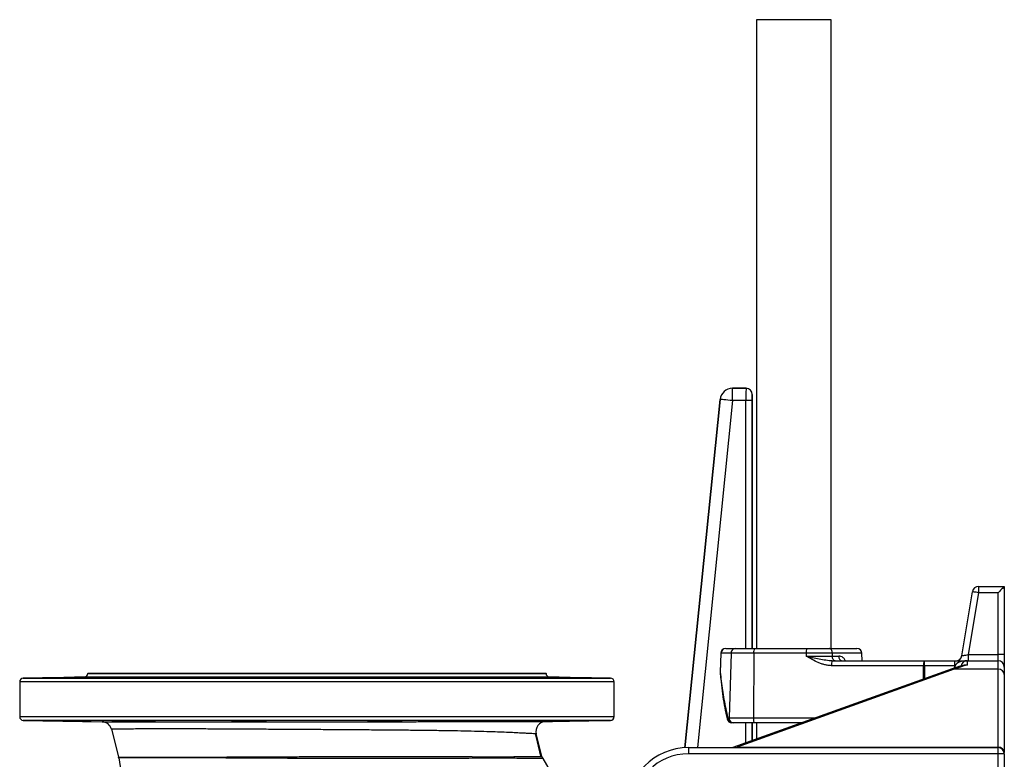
# Model space of a CAD drawing. Header units: millimetres. Extents: x 1536 to 5315, y 842 to 6038.
# Tile 5 of 18: x 1536 to 3126, y 2103 to 3297. Entities that reach past the tile are written whole.
import ezdxf

# ---------------------------------------------------------------- set-up
doc = ezdxf.new("R2010")
doc.units = ezdxf.units.MM
doc.header["$LTSCALE"] = 2

msp = doc.modelspace()

# ---------------------------------------------------------------- linework, layer by layer
at = {"color": 7, "linetype": 'Continuous', "lineweight": 25}
for p, q in [((2725.4, 3296.6), (2725.4, 2281.8)), ((2846, 3296.6), (2725.4, 3296.6)), ((2846, 2281.8), (2846, 3296.6)), ((2686.8, 2681.8), (2686.8, 2701.8)), ((2686.8, 2701.8), (2708.7, 2701.8)), ((2686.8, 2701.8), (2686.8, 2701.8)), ((2708.7, 2701.8), (2686.8, 2701.8)), ((2708.7, 2701.8), (2708.7, 2701.8)), ((2718.7, 2691.8), (2718.7, 2691.8)), ((2718.7, 2281.8), (2718.7, 2691.8)), ((2666.9, 2683.8), (2610, 2121.6)), ((2666.9, 2683.8), (2666.9, 2683.8)), ((2708.5, 2681.8), (2686.8, 2681.8)), ((2718.5, 2681.8), (2708.5, 2681.8)), ((3057.1, 2270.1), (3074.3, 2373.4)), ((3084.2, 2371.8), (3067.5, 2271.8)), ((3084.2, 2381.8), (3084.2, 2371.8)), ((3084.2, 2381.8), (3125.7, 2381.8)), ((3115.7, 2371.8), (3084.2, 2371.8)), ((3115.7, 2271.8), (3115.7, 2371.8)), ((3125.7, 2381.8), (3125.7, 2271.8)), ((2667.9, 2274.1), (2666.8, 2243.6)), ((2684.4, 2274), (2668.2, 2274)), ((2675.9, 2281.8), (2691, 2281.8)), ((2684.4, 2274), (2681.4, 2170)), ((2721.1, 2274), (2684.4, 2274)), ((2691, 2281.8), (2722.4, 2281.8)), ((2721.1, 2274), (2720.5, 2170)), ((2805.6, 2274), (2721.1, 2274)), ((2722.4, 2281.8), (2807, 2281.8)), ((2805.6, 2274), (2805.6, 2269.5)), ((2847.9, 2274), (2805.6, 2274)), ((2807, 2281.8), (2843.2, 2281.8)), ((2843.2, 2281.8), (2887.8, 2281.8)), ((2847.9, 2274), (2848, 2269.5)), ((2896.2, 2261.8), (2895.8, 2274)), ((2805.6, 2269.5), (2848, 2269.5)), ((2848, 2269.5), (2858.3, 2269.5)), ((2848, 2261.8), (2996.7, 2261.8)), ((2996.7, 2254), (2996.7, 2261.8)), ((2996.7, 2261.8), (3045.7, 2261.8)), ((3045.7, 2251.8), (3045.7, 2261.8)), ((3045.7, 2261.8), (3065.7, 2261.8)), ((3065.7, 2261.8), (3065.7, 2255)), ((3065.7, 2261.8), (3115.7, 2261.8)), ((3067.5, 2271.8), (3067.5, 2261.8)), ((3067.5, 2271.8), (3115.7, 2271.8)), ((3115.7, 2261.8), (3115.7, 2271.8)), ((3125.7, 2271.8), (3115.7, 2271.8)), ((3115.7, 2248.1), (3115.7, 2261.8)), ((3125.7, 2271.8), (3125.7, 2251.8)), ((3041.7, 2248.9), (2687.5, 2121.8)), ((3045, 2248.1), (2694.4, 2122.3)), ((2995.3, 2254), (2846.7, 2254)), ((3045.7, 2254), (2996.7, 2254)), ((3115.7, 2248.1), (3045, 2248.1)), ((3045.7, 2250.3), (3045.7, 2251.8)), ((3115.7, 2122.3), (3115.7, 2248.1)), ((3125.7, 2251.8), (3125.7, 2239.5)), ((1535.7, 2227.9), (1535.7, 2171.7)), ((1639.8, 2235.6), (1541.6, 2233.9)), ((1645.7, 2241.8), (1645.7, 2241.6)), ((1645.7, 2241.8), (2015.7, 2241.8)), ((1711.1, 2234.9), (1711.1, 2234.3)), ((1736.2, 2234.9), (1736.2, 2234.9)), ((1891.7, 2234.9), (1891.7, 2234.2)), ((1926, 2234.5), (1926, 2234.9)), ((2015.7, 2241.8), (2385.7, 2241.8)), ((2105.5, 2234.9), (2105.5, 2234.5)), ((2139.8, 2234.2), (2139.8, 2234.9)), ((2320.3, 2234.3), (2320.3, 2234.9)), ((2385.7, 2241.6), (2385.7, 2241.8)), ((2489.8, 2233.9), (2391.6, 2235.6)), ((2495.7, 2171.7), (2495.7, 2227.9)), ((3125.7, 2239.5), (3125.7, 2113.6)), ((1541.6, 2165.7), (1668.7, 2163.4)), ((1711.1, 2165.2), (1711.1, 2164.6)), ((1736.2, 2164.6), (1736.2, 2164.6)), ((1891.7, 2165.4), (1891.7, 2164.6)), ((1926, 2164.6), (1926, 2165.1)), ((2105.5, 2165.1), (2105.5, 2164.6)), ((2139.8, 2164.6), (2139.8, 2165.4)), ((2320.3, 2164.6), (2320.3, 2165.2)), ((2385.1, 2163.8), (2489.8, 2165.7)), ((2679.1, 2170), (2681.4, 2170)), ((2681.4, 2170), (2720.5, 2170)), ((1684, 2151.4), (1695.3, 2106.6)), ((2688, 2161.8), (2685.8, 2161.8)), ((2721.8, 2161.8), (2688, 2161.8)), ((2718.7, 2133), (2718.7, 2161.8)), ((2798.9, 2161.8), (2721.8, 2161.8)), ((2725.4, 2161.8), (2725.4, 2135.4)), ((2379.1, 2107.7), (2369.9, 2143.9)), ((2615.7, 2121.8), (2615.7, 2111.8)), ((2615.7, 2121.8), (3115.7, 2121.8)), ((2694.4, 2122.3), (3115.7, 2122.3)), ((3115.7, 2111.8), (3115.7, 2121.8)), ((3115.7, 2111.8), (2615.7, 2111.8)), ((3125.7, 2111.8), (3115.7, 2111.8)), ((3115.7, 1823), (3115.7, 2111.8)), ((3125.7, 2111.8), (3125.7, 2113.6)), ((3125.7, 2111.8), (3125.7, 1823))]:
    msp.add_line(p, q, dxfattribs=at)
at = {"color": 8, "linetype": 'Continuous', "lineweight": 25}
for p, q in [((2610, 2121.6), (2666.9, 2683.8)), ((2686.8, 2681.8), (2630.1, 2121.8)), ((2708.5, 2281.8), (2708.5, 2681.8)), ((2718.5, 2681.8), (2718.5, 2281.8)), ((2895.8, 2274), (2847.9, 2274)), ((2995.3, 2232.3), (2995.3, 2254)), ((2996.7, 2254), (2996.6, 2232.7)), ((3045.7, 2251.8), (3050.5, 2251.8)), ((2495.7, 2227.9), (1535.7, 2227.9)), ((1541.6, 2233.9), (2015.7, 2233.9)), ((2391.6, 2235.6), (1639.8, 2235.6)), ((1645.7, 2241.6), (2015.7, 2241.6)), ((2015.7, 2241.6), (2385.7, 2241.6)), ((2015.7, 2233.9), (2489.8, 2233.9)), ((1535.7, 2171.7), (2495.7, 2171.7)), ((2489.8, 2165.7), (1541.6, 2165.7)), ((2720.5, 2170), (2822, 2170)), ((2708.5, 2129.3), (2708.5, 2161.8)), ((2718.5, 2161.8), (2718.5, 2132.9)), ((2694.4, 2121.8), (2694.4, 2122.3)), ((3115.7, 2121.8), (3115.7, 2122.3))]:
    msp.add_line(p, q, dxfattribs=at)
at = {"color": 7, "linetype": 'Continuous', "lineweight": 25, "flags": 128}
for points in [[(2686.8, 2681.8), (2683, 2682.1), (2679.3, 2682.5), (2675.9, 2682.9), (2672.9, 2683.2), (2670.4, 2683.4), (2668.5, 2683.6), (2667.4, 2683.7), (2666.9, 2683.8)], [(3084.2, 2371.8), (3082.3, 2372.1), (3080.4, 2372.4), (3078.7, 2372.7), (3077.2, 2372.9), (3076, 2373.1), (3075.1, 2373.3), (3074.5, 2373.4), (3074.3, 2373.4)], [(3125.7, 2381.8), (3125.5, 2381.6), (3125, 2381), (3124, 2380.1), (3122.8, 2378.8), (3121.3, 2377.3), (3119.6, 2375.6), (3117.7, 2373.7), (3115.7, 2371.8)], [(2668.2, 2274), (2667.6, 2258.1), (2667.1, 2243.6)], [(2847.9, 2274), (2847.8, 2275.6), (2847.5, 2277), (2847.1, 2278.4), (2846.5, 2279.5), (2845.8, 2280.5), (2845, 2281.2), (2844.1, 2281.6), (2843.2, 2281.8)], [(2852.7, 2261.8), (2851.8, 2261.9), (2851, 2262.3), (2850.2, 2263.1), (2849.5, 2264), (2848.9, 2265.2), (2848.4, 2266.5), (2848.1, 2268), (2848, 2269.5)], [(3057.1, 2270.1), (3057.3, 2270.2), (3057.9, 2270.2), (3058.9, 2270.4), (3060.2, 2270.6), (3061.7, 2270.9), (3063.5, 2271.1), (3065.5, 2271.4), (3067.5, 2271.8)], [(2720.5, 2170), (2720.5, 2168.4), (2720.6, 2166.9), (2720.7, 2165.5), (2720.9, 2164.2), (2721.1, 2163.2), (2721.3, 2162.4), (2721.6, 2161.9), (2721.8, 2161.8)], [(2377.3, 2107.7), (2371.8, 2131), (2368.7, 2144)]]:
    msp.add_lwpolyline(points, dxfattribs=at)
at = {"color": 8, "linetype": 'Continuous', "lineweight": 25, "flags": 128}
for points in [[(2668.2, 2274), (2667.9, 2274.1), (2667.9, 2274.1)], [(2667.1, 2243.6), (2666.8, 2242.9), (2666.8, 2242.7)], [(2667.1, 2243.6), (2666.8, 2243.6), (2666.8, 2243.6)]]:
    msp.add_lwpolyline(points, dxfattribs=at)
at = {"color": 7, "linetype": 'Continuous', "lineweight": 25}
for centre, radius, start, end in [((2686.8, 2681.8), 20, 90.0179, 174.1989), ((2708.7, 2691.8), 10, 0.0198, 89.98), ((3084.2, 2371.8), 10, 90, 170.5377), ((2675.9, 2273.8), 8, 90, 177.9183), ((2676, 2273.9), 7.83, 91.1175, 179.1786), ((2691.7, 2274.5), 7.33, 95.9191, 183.33), ((2733.5, 2275.9), 12.6, 152.0394, 188.3505), ((2818.1, 2275.9), 12.6, 152.036, 188.3522), ((2887.8, 2273.8), 8, 2, 90), ((2859.1, 2255.9), 12.6, 152.04, 188.3483), ((2865.3, 2268.6), 6.99, 172.6406, 257.3616), ((3007.8, 2255.9), 12.6, 152.0387, 188.3496), ((3047.3, 2271.8), 10, 270, 350.5377), ((3065.7, 2251.8), 10, 90, 170.2775), ((3115.7, 2251.8), 10, 0, 90), ((2674.8, 2243.4), 8, 177.92, 184.693), ((2996, 2029.3), 224.7, 89.8299, 90.1701), ((3116.4, 2238.8), 9.39, 4.4868, 93.8737), ((1541.7, 2227.9), 6, 91, 180), ((1639.7, 2241.6), 6, 271, 0), ((2391.7, 2241.6), 6, 180, 269), ((2489.7, 2227.9), 6, 0, 89), ((1541.7, 2171.7), 6, 180, 269), ((1668.4, 2147.4), 16, 14.2112, 89), ((2385.4, 2147.8), 16, 91, 194.2848), ((2489.7, 2171.7), 6, 271, 0), ((2685.8, 2169.8), 8, 192.6908, 270), ((2686.5, 2169.2), 7.5, 173.7367, 264.4113), ((2688.8, 2169.2), 7.45, 173.2307, 263.5975), ((2615.7, 2021.8), 100, 90, 180), ((3116.4, 2112.9), 9.39, 4.4866, 93.8738), ((3115.7, 2111.8), 10, 0, 90), ((1679.8, 2102.6), 16, 8.2804, 14.2112), ((2635.7, 2241.8), 950, 188.2804, 227.9148), ((1683.7, 2102.7), 16.1, 8.12, 13.6013), ((2394.6, 2111.6), 16, 194.2848, 208.3629), ((2635.7, 2241.8), 290, 208.3626, 245.5567), ((2615.7, 2021.8), 90, 90, 180)]:
    msp.add_arc(centre, radius, start, end, dxfattribs=at)
at = {"color": 8, "linetype": 'Continuous', "lineweight": 25}
for centre, radius, start, end in [((3042.6, 2245.4), 3.61, 48.3899, 105.7997), ((2680.1, 2168.2), 2.12, 119.0388, 184.9842)]:
    msp.add_arc(centre, radius, start, end, dxfattribs=at)
at = {"color": 7, "linetype": 'Continuous', "lineweight": 25}
for centre, major_axis, ratio, start_param, end_param in [((2686.8, 2681.8), (-13.4, 14.8), 0.999723, 5.548393, 7.017978), ((2708.7, 2681.8), (0, 20), 0.008728, 0.017453, 1.570796), ((2708.7, 2691.8), (7.07, 7.07), 0.999695, 5.497939, 7.068431), ((2718.7, 2681.8), (0, 10), 0.017455, 0.017453, 1.570796), ((3065.7, 2251.8), (20, 0), 0.5, 1.570796, 3.141593), ((3118.7, 2161.8), (146.2, 0), 0.683761, 1.94172, 2.098871)]:
    msp.add_ellipse(centre, major_axis=major_axis, ratio=ratio, start_param=start_param, end_param=end_param, dxfattribs=at)
for points, knots in [([(2846.7, 2254), (2844.8, 2254), (2843, 2254.2), (2839.3, 2254.7), (2837.5, 2255.1), (2833.9, 2256), (2832.1, 2256.5), (2828.6, 2257.7), (2826.9, 2258.4), (2821.8, 2260.6), (2818.5, 2262.2), (2812, 2265.8), (2808.8, 2267.6), (2805.6, 2269.5)], [0, 0, 0, 0, 0.125, 0.125, 0.25, 0.25, 0.375, 0.375, 0.5, 0.5, 0.75, 0.75, 1, 1, 1, 1]), ([(2848, 2261.8), (2846.2, 2261.8), (2844.4, 2261.9), (2840.9, 2262.2), (2839.1, 2262.4), (2833.7, 2263.1), (2830.1, 2263.8), (2823.1, 2265.3), (2819.6, 2266.1), (2814.3, 2267.3), (2812.6, 2267.8), (2809.9, 2268.4), (2809.1, 2268.6), (2807.3, 2269), (2806.5, 2269.3), (2805.6, 2269.5)], [0, 0, 0, 0, 0.125, 0.125, 0.25, 0.25, 0.5, 0.5, 0.75, 0.75, 0.875, 0.875, 0.9375, 0.9375, 1, 1, 1, 1]), ([(2666.8, 2242.7), (2667.1, 2239.3), (2668, 2229.5), (2669.8, 2213.5), (2672.6, 2195.1), (2675.4, 2180), (2677.3, 2171), (2678, 2168)], [0, 0, 0, 0, 0.1368819, 0.3912105, 0.6383396, 0.8766848, 1, 1, 1, 1]), ([(2667.1, 2243.6), (2667.6, 2238.8), (2669, 2224), (2672.6, 2199.4), (2676.9, 2179.8), (2679.1, 2170)], [0, 0, 0, 0, 0.196491, 0.597642, 1, 1, 1, 1]), ([(3059.8, 2254.5), (3059.2, 2254.3), (3054.9, 2253.2), (3048.8, 2251.4), (3043.4, 2249.5), (3041.7, 2248.9)], [0, 0, 0, 0, 0.1038492, 0.7065508, 1, 1, 1, 1]), ([(1621.4, 2234.9), (1620.5, 2234.9), (1618.9, 2234.9), (1615.7, 2234.8), (1612.2, 2234.7), (1608.2, 2234.6), (1604, 2234.6), (1599.7, 2234.5), (1595.3, 2234.4), (1591, 2234.4), (1586.9, 2234.3), (1583.1, 2234.2), (1579.8, 2234.2), (1577, 2234.2), (1574.8, 2234.2), (1573.3, 2234.1), (1572.4, 2234.2), (1572.4, 2234.2), (1573.1, 2234.2), (1574.5, 2234.2), (1576.7, 2234.3), (1579.7, 2234.4), (1583.3, 2234.4), (1587.1, 2234.5), (1591.3, 2234.6), (1595.6, 2234.7), (1600, 2234.7), (1604.3, 2234.8), (1608.4, 2234.9), (1611, 2234.9), (1612.2, 2234.9)], [0, 0, 0, 0, 0.039909, 0.075196, 0.110483, 0.145774, 0.181066, 0.216362, 0.251656, 0.286949, 0.322244, 0.357532, 0.392823, 0.428107, 0.463393, 0.498674, 0.533955, 0.569234, 0.604513, 0.639794, 0.675075, 0.719075, 0.754368, 0.78966, 0.824954, 0.860247, 0.895541, 0.930834, 0.965418, 1, 1, 1, 1]), ([(1651.2, 2235.5), (1650.7, 2235.5), (1649.6, 2235.5), (1645, 2235.5), (1638.9, 2235.4), (1631.6, 2235.3), (1624.1, 2235.2), (1618, 2235), (1614.2, 2235), (1612.7, 2234.9), (1612.2, 2234.9)], [0, 0, 0, 0, 0.1438846, 0.2877593, 0.4316472, 0.5755533, 0.7194854, 0.8634271, 0.9535476, 1, 1, 1, 1]), ([(1621.4, 2234.9), (1621.7, 2234.9), (1624.2, 2235), (1629.5, 2235.1), (1636.9, 2235.2), (1643.5, 2235.3), (1648.4, 2235.4), (1651.1, 2235.5), (1651.1, 2235.5), (1651.1, 2235.5)], [0, 0, 0, 0, 0.019878, 0.193635, 0.367416, 0.541205, 0.715, 0.888775, 1, 1, 1, 1]), ([(1736.2, 2234.9), (1736.2, 2234.9), (1736.3, 2234.9), (1736, 2234.9), (1734.9, 2234.8), (1733, 2234.7), (1730.6, 2234.6), (1727.5, 2234.6), (1724, 2234.5), (1720.1, 2234.4), (1715.8, 2234.3), (1711.5, 2234.3), (1707.1, 2234.2), (1702.8, 2234.2), (1698.7, 2234.2), (1694.9, 2234.2), (1691.6, 2234.1), (1688.8, 2234.2), (1686.6, 2234.2), (1685.1, 2234.2), (1684.3, 2234.2), (1684.2, 2234.3), (1684.9, 2234.4), (1686.3, 2234.4), (1688.5, 2234.5), (1691.5, 2234.6), (1695.2, 2234.7), (1698.9, 2234.7), (1703.1, 2234.8), (1707.2, 2234.9), (1709.9, 2234.9), (1711.1, 2234.9)], [0, 0, 0, 0, 0.0082794, 0.0435627, 0.0788458, 0.114135, 0.1494239, 0.1847164, 0.2200094, 0.2553032, 0.2905961, 0.3258868, 0.3611774, 0.396464, 0.4317501, 0.4670318, 0.5023134, 0.5375925, 0.5728716, 0.6081502, 0.643429, 0.6787103, 0.713992, 0.7492783, 0.7845642, 0.8285867, 0.8638786, 0.899172, 0.9344645, 0.9697575, 1, 1, 1, 1]), ([(1754.7, 2235.5), (1754.2, 2235.5), (1753.1, 2235.5), (1748.5, 2235.6), (1742.4, 2235.5), (1735.1, 2235.5), (1727.6, 2235.4), (1721.5, 2235.2), (1716.5, 2235.1), (1712.8, 2235), (1711.7, 2235), (1711.1, 2234.9)], [0, 0, 0, 0, 0.11766, 0.235302, 0.35293, 0.470559, 0.588201, 0.705861, 0.779519, 0.897194, 1, 1, 1, 1]), ([(1736.2, 2234.9), (1737.6, 2234.9), (1741.4, 2235), (1747, 2235.1), (1751.9, 2235.2), (1754.6, 2235.4), (1754.6, 2235.4), (1754.6, 2235.4)], [0, 0, 0, 0, 0.134286, 0.372134, 0.610018, 0.847911, 1, 1, 1, 1]), ([(1926, 2234.9), (1926.9, 2234.9), (1928.5, 2234.9), (1929.7, 2234.8), (1930, 2234.7), (1929.6, 2234.6), (1928.5, 2234.6), (1926.7, 2234.5), (1924.2, 2234.4), (1921.2, 2234.3), (1917.6, 2234.3), (1913.7, 2234.2), (1909.5, 2234.2), (1905.2, 2234.2), (1900.8, 2234.1), (1896.4, 2234.1), (1892.3, 2234.2), (1888.6, 2234.2), (1885.2, 2234.2), (1882.4, 2234.2), (1880.2, 2234.3), (1878.7, 2234.4), (1877.9, 2234.4), (1877.9, 2234.5), (1878.5, 2234.6), (1879.9, 2234.7), (1882.2, 2234.7), (1885.8, 2234.8), (1889.5, 2234.9), (1891.7, 2234.9)], [0, 0, 0, 0, 0.047129, 0.082423, 0.117717, 0.153016, 0.188315, 0.223615, 0.258917, 0.294216, 0.329517, 0.364813, 0.400109, 0.4354, 0.47069, 0.505977, 0.541265, 0.57655, 0.611836, 0.647124, 0.682411, 0.717702, 0.752994, 0.78829, 0.823586, 0.858887, 0.894186, 0.938236, 1, 1, 1, 1]), ([(1934, 2235.3), (1933.5, 2235.3), (1932.4, 2235.4), (1927.8, 2235.5), (1921.7, 2235.5), (1914.4, 2235.5), (1906.9, 2235.5), (1900.8, 2235.4), (1895.8, 2235.3), (1891.9, 2235.2), (1890.8, 2235.1), (1890.3, 2235.1)], [0, 0, 0, 0, 0.115956, 0.231904, 0.34783, 0.463741, 0.579645, 0.695556, 0.76809, 0.884046, 1, 1, 1, 1]), ([(1890.5, 2235.1), (1890.4, 2235), (1890.4, 2235), (1891.3, 2234.9), (1891.7, 2234.9)], [0, 0, 0, 0, 0.613002, 1, 1, 1, 1]), ([(1926, 2234.9), (1926, 2234.9), (1927.9, 2235), (1931.2, 2235), (1934, 2235.2), (1933.9, 2235.2), (1933.9, 2235.2)], [0, 0, 0, 0, 0.004304, 0.381558, 0.758864, 1, 1, 1, 1]), ([(2141.1, 2235.1), (2140.5, 2235.1), (2139.5, 2235.2), (2134.9, 2235.4), (2128.7, 2235.5), (2121.5, 2235.5), (2114, 2235.6), (2107.9, 2235.5), (2102.9, 2235.5), (2098.9, 2235.4), (2097.9, 2235.3), (2097.4, 2235.3)], [0, 0, 0, 0, 0.11595, 0.231908, 0.34786, 0.463797, 0.579716, 0.69562, 0.768135, 0.884068, 1, 1, 1, 1]), ([(2097.5, 2235.2), (2097.5, 2235.2), (2097.5, 2235.1), (2100.3, 2235), (2103.8, 2235), (2105.5, 2234.9)], [0, 0, 0, 0, 0.25415, 0.631453, 1, 1, 1, 1]), ([(2139.8, 2234.9), (2140.3, 2234.9), (2142.2, 2234.9), (2145, 2234.8), (2148, 2234.8), (2150.4, 2234.7), (2152.2, 2234.6), (2153.3, 2234.5), (2153.7, 2234.5), (2153.3, 2234.4), (2152.1, 2234.3), (2150.3, 2234.3), (2147.9, 2234.2), (2144.8, 2234.2), (2141.3, 2234.2), (2137.3, 2234.1), (2133.1, 2234.1), (2128.8, 2234.2), (2124.4, 2234.2), (2120.1, 2234.2), (2116, 2234.3), (2112.2, 2234.3), (2108.9, 2234.4), (2106.1, 2234.4), (2103.9, 2234.5), (2102.4, 2234.6), (2101.5, 2234.7), (2101.5, 2234.7), (2102.3, 2234.8), (2104.2, 2234.9), (2105.5, 2234.9)], [0, 0, 0, 0, 0.015543, 0.050834, 0.086124, 0.12142, 0.156716, 0.192016, 0.227315, 0.262615, 0.297915, 0.333212, 0.368509, 0.4038, 0.439092, 0.47438, 0.509669, 0.544953, 0.580238, 0.615523, 0.650808, 0.686096, 0.721386, 0.756678, 0.791971, 0.827269, 0.862566, 0.897867, 0.933167, 1, 1, 1, 1]), ([(2139.8, 2234.9), (2140.1, 2234.9), (2141.1, 2235), (2141, 2235), (2141, 2235.1)], [0, 0, 0, 0, 0.418585, 1, 1, 1, 1]), ([(2320.3, 2234.9), (2319.8, 2235), (2318.6, 2235), (2314.2, 2235.2), (2308.1, 2235.3), (2300.8, 2235.4), (2293.3, 2235.5), (2287.2, 2235.5), (2282.2, 2235.5), (2278.2, 2235.5), (2277.2, 2235.5), (2276.7, 2235.5)], [0, 0, 0, 0, 0.106209, 0.223425, 0.340653, 0.457881, 0.575099, 0.692303, 0.765641, 0.882821, 1, 1, 1, 1]), ([(2276.8, 2235.4), (2276.8, 2235.4), (2276.8, 2235.3), (2279.7, 2235.2), (2284.6, 2235.1), (2290.2, 2235), (2293.9, 2234.9), (2295.2, 2234.9)], [0, 0, 0, 0, 0.159891, 0.397733, 0.635611, 0.873494, 1, 1, 1, 1]), ([(2320.3, 2234.9), (2322.6, 2234.9), (2326.3, 2234.8), (2331.3, 2234.8), (2335.2, 2234.7), (2338.7, 2234.6), (2341.7, 2234.5), (2344.1, 2234.5), (2345.9, 2234.4), (2347, 2234.3), (2347.3, 2234.3), (2346.9, 2234.2), (2345.8, 2234.2), (2344, 2234.2), (2341.5, 2234.1), (2338.5, 2234.1), (2334.9, 2234.2), (2331, 2234.2), (2326.8, 2234.2), (2322.4, 2234.3), (2318, 2234.3), (2313.7, 2234.4), (2309.6, 2234.4), (2305.9, 2234.5), (2302.5, 2234.6), (2299.7, 2234.7), (2297.5, 2234.7), (2296, 2234.8), (2295.2, 2234.9), (2295.2, 2234.9), (2295.2, 2234.9)], [0, 0, 0, 0, 0.0544319, 0.089721, 0.1250111, 0.160305, 0.1955992, 0.2308956, 0.2661913, 0.301486, 0.3367804, 0.3720705, 0.4073608, 0.4426464, 0.4779318, 0.5132132, 0.5484946, 0.5837764, 0.6190568, 0.6543402, 0.6896216, 0.7249081, 0.7601967, 0.795487, 0.8307798, 0.8660743, 0.90137, 0.9366658, 0.9719616, 1, 1, 1, 1]), ([(2419.2, 2234.9), (2418.9, 2234.9), (2418.6, 2234.9), (2417.8, 2235), (2417.4, 2235), (2416.2, 2235), (2415.4, 2235), (2413.6, 2235), (2412.7, 2235.1), (2410.7, 2235.1), (2409.7, 2235.1), (2407.7, 2235.2), (2406.6, 2235.2), (2404.5, 2235.2), (2403.4, 2235.2), (2401.3, 2235.3), (2400.2, 2235.3), (2398.6, 2235.3), (2398.1, 2235.3), (2397, 2235.3), (2396.5, 2235.3), (2393.9, 2235.4), (2391.9, 2235.4), (2389.2, 2235.5), (2388.3, 2235.5), (2386.7, 2235.5), (2385.9, 2235.5), (2384.6, 2235.5), (2383.9, 2235.5), (2383.1, 2235.5), (2382.8, 2235.5), (2382.3, 2235.5), (2382.1, 2235.5), (2381, 2235.5), (2380.5, 2235.5), (2380.2, 2235.5)], [0, 0, 0, 0, 0.03125, 0.03125, 0.0625, 0.0625, 0.125, 0.125, 0.1875, 0.1875, 0.25, 0.25, 0.3125, 0.3125, 0.375, 0.375, 0.4375, 0.4375, 0.46875, 0.46875, 0.5, 0.5, 0.625, 0.625, 0.6875, 0.6875, 0.75, 0.75, 0.8125, 0.8125, 0.84375, 0.84375, 0.875, 0.875, 1, 1, 1, 1]), ([(2380.4, 2235.5), (2380.4, 2235.5), (2380.4, 2235.5), (2383.2, 2235.4), (2388.2, 2235.3), (2394.8, 2235.2), (2402.2, 2235), (2407.4, 2235), (2409.9, 2234.9), (2410.1, 2234.9)], [0, 0, 0, 0, 0.116638, 0.29036, 0.464108, 0.637882, 0.811675, 0.985471, 1, 1, 1, 1]), ([(2419.2, 2234.9), (2420.1, 2234.9), (2422.2, 2234.9), (2425.8, 2234.8), (2430.1, 2234.8), (2434.5, 2234.7), (2438.9, 2234.6), (2443.1, 2234.5), (2447, 2234.5), (2450.5, 2234.4), (2453.5, 2234.3), (2455.9, 2234.3), (2457.7, 2234.2), (2458.8, 2234.2), (2459.1, 2234.2), (2458.7, 2234.1), (2457.6, 2234.1), (2455.8, 2234.2), (2453.3, 2234.2), (2450.3, 2234.2), (2446.7, 2234.3), (2442.8, 2234.3), (2438.6, 2234.4), (2434.2, 2234.5), (2429.8, 2234.5), (2425.5, 2234.6), (2421.4, 2234.7), (2417.7, 2234.8), (2413.5, 2234.8), (2411.4, 2234.9), (2410.1, 2234.9)], [0, 0, 0, 0, 0.022972, 0.058261, 0.09355, 0.128844, 0.164138, 0.199435, 0.234732, 0.270029, 0.305325, 0.340619, 0.375913, 0.411202, 0.446491, 0.481775, 0.517059, 0.552342, 0.587624, 0.622907, 0.658189, 0.693476, 0.728761, 0.764053, 0.799344, 0.834639, 0.869934, 0.905231, 0.940529, 1, 1, 1, 1]), ([(1621.4, 2164.6), (1620.5, 2164.6), (1618.9, 2164.7), (1615.7, 2164.7), (1612.2, 2164.8), (1608.2, 2164.9), (1604, 2165), (1599.7, 2165), (1595.3, 2165.1), (1591, 2165.2), (1586.9, 2165.2), (1583.1, 2165.3), (1579.8, 2165.3), (1577, 2165.4), (1574.8, 2165.4), (1573.3, 2165.4), (1572.5, 2165.4), (1572.5, 2165.4), (1572.5, 2165.4)], [0, 0, 0, 0, 0.071993, 0.135598, 0.199204, 0.26282, 0.326437, 0.390057, 0.453676, 0.517295, 0.580913, 0.644523, 0.708136, 0.771738, 0.83534, 0.898936, 0.962532, 1, 1, 1, 1]), ([(1572.5, 2165.4), (1572.7, 2165.3), (1573, 2165.3), (1574.5, 2165.3), (1576.7, 2165.2), (1579.7, 2165.2), (1583.3, 2165.1), (1587.1, 2165), (1591.3, 2164.9), (1595.6, 2164.9), (1600, 2164.8), (1604.3, 2164.7), (1608.4, 2164.7), (1611, 2164.6), (1612.2, 2164.6)], [0, 0, 0, 0, 0.081905, 0.163813, 0.245721, 0.347871, 0.429808, 0.511746, 0.593681, 0.675615, 0.757557, 0.839497, 0.919747, 1, 1, 1, 1]), ([(1612.2, 2164.6), (1612.7, 2164.6), (1614.8, 2164.5), (1619.6, 2164.5), (1626.8, 2164.3), (1634.3, 2164.2), (1641.3, 2164.1), (1646.8, 2164), (1650.1, 2164), (1650.5, 2164), (1650.6, 2164)], [0, 0, 0, 0, 0.046929, 0.195489, 0.344052, 0.492619, 0.641183, 0.789726, 0.938249, 1, 1, 1, 1]), ([(1651.3, 2164), (1651.3, 2164), (1651.8, 2164), (1650.3, 2164.1), (1646.9, 2164.1), (1641.2, 2164.3), (1634.2, 2164.4), (1627.3, 2164.5), (1623.2, 2164.6), (1621.4, 2164.6)], [0, 0, 0, 0, 0.001585, 0.175288, 0.349008, 0.522753, 0.696525, 0.87031, 1, 1, 1, 1]), ([(1668.7, 2163.4), (1669, 2163.4), (1669.4, 2163.4), (1673.2, 2163.4), (1679.3, 2163.4), (1687.8, 2163.4), (1698.6, 2163.4), (1711.4, 2163.4), (1726.6, 2163.4), (1743.9, 2163.5), (1763.2, 2163.5), (1784.5, 2163.5), (1807.8, 2163.5), (1832.7, 2163.5), (1858.6, 2163.5), (1885.8, 2163.5), (1914.2, 2163.5), (1943.3, 2163.5), (1972.7, 2163.6), (2002.4, 2163.6), (2032.5, 2163.6), (2062.6, 2163.6), (2092, 2163.6), (2120.8, 2163.6), (2148.9, 2163.6), (2176.3, 2163.6), (2203, 2163.7), (2228.6, 2163.7), (2252.6, 2163.7), (2275.1, 2163.7), (2296.1, 2163.7), (2315.3, 2163.7), (2332.5, 2163.7), (2345.9, 2163.8), (2356.2, 2163.8), (2364.1, 2163.8), (2371.1, 2163.8), (2377, 2163.8), (2381.6, 2163.8), (2384.5, 2163.8), (2384.9, 2163.8), (2385.1, 2163.8)], [0, 0, 0, 0, 0.025763, 0.051528, 0.078036, 0.104544, 0.130457, 0.15637, 0.182992, 0.209615, 0.236285, 0.262954, 0.290402, 0.31785, 0.344465, 0.37108, 0.398478, 0.425877, 0.452317, 0.478758, 0.505969, 0.533181, 0.55949, 0.585981, 0.612379, 0.638778, 0.665922, 0.693066, 0.71985, 0.746635, 0.774166, 0.801696, 0.82906, 0.856423, 0.875197, 0.893987, 0.912759, 0.934336, 0.955911, 0.977956, 1, 1, 1, 1]), ([(1736.3, 2164.6), (1736.3, 2164.6), (1736.3, 2164.6), (1736, 2164.7), (1734.9, 2164.7), (1733, 2164.8), (1730.6, 2164.9), (1727.5, 2165), (1724, 2165), (1720, 2165.1), (1715.8, 2165.2), (1711.5, 2165.2), (1707.1, 2165.3), (1702.8, 2165.3), (1698.7, 2165.4), (1694.9, 2165.4), (1691.6, 2165.4), (1688.8, 2165.4), (1686.6, 2165.4), (1685.1, 2165.3), (1684.3, 2165.3), (1684.3, 2165.3), (1684.3, 2165.3)], [0, 0, 0, 0, 0.001803, 0.055493, 0.109182, 0.162881, 0.21658, 0.270283, 0.323988, 0.377692, 0.4314, 0.4851, 0.538801, 0.592495, 0.646189, 0.699876, 0.753563, 0.807247, 0.86093, 0.914613, 0.968296, 1, 1, 1, 1]), ([(1684.3, 2165.2), (1684.5, 2165.2), (1684.8, 2165.2), (1686.3, 2165.1), (1688.5, 2165), (1691.5, 2164.9), (1695.2, 2164.9), (1698.9, 2164.8), (1703.1, 2164.7), (1707.2, 2164.7), (1709.9, 2164.6), (1711.1, 2164.6)], [0, 0, 0, 0, 0.109826, 0.219662, 0.329502, 0.466535, 0.576396, 0.686255, 0.796112, 0.905975, 1, 1, 1, 1]), ([(1711.1, 2164.6), (1711.2, 2164.6), (1711.8, 2164.6), (1713.7, 2164.5), (1717.7, 2164.4), (1723.1, 2164.2), (1730.3, 2164.1), (1737.9, 2164), (1744.8, 2164), (1750.3, 2164), (1753.6, 2164), (1754, 2164), (1754.2, 2164.1)], [0, 0, 0, 0, 0.029166, 0.149799, 0.225313, 0.345969, 0.466628, 0.587275, 0.707907, 0.828519, 0.949122, 1, 1, 1, 1]), ([(1754.9, 2164.1), (1754.9, 2164.1), (1755.3, 2164.1), (1753.8, 2164.2), (1750.4, 2164.3), (1744.7, 2164.5), (1739.6, 2164.6), (1736.7, 2164.6), (1736.2, 2164.6)], [0, 0, 0, 0, 0.001627, 0.23954, 0.477491, 0.71547, 0.95345, 1, 1, 1, 1]), ([(1929.9, 2164.8), (1929.9, 2164.8), (1930, 2164.8), (1929.6, 2164.9), (1928.5, 2165), (1926.7, 2165.1), (1924.2, 2165.1), (1921.2, 2165.2), (1917.6, 2165.2), (1913.7, 2165.3), (1909.5, 2165.3), (1905.1, 2165.4), (1900.7, 2165.4), (1896.4, 2165.4), (1892.3, 2165.4), (1888.6, 2165.4), (1885.2, 2165.3), (1882.4, 2165.3), (1880.2, 2165.2), (1878.8, 2165.2), (1878, 2165.1), (1878, 2165.1), (1878, 2165.1)], [0, 0, 0, 0, 0.001688, 0.05539, 0.109093, 0.162798, 0.216504, 0.270208, 0.323912, 0.377609, 0.431308, 0.485001, 0.53869, 0.592375, 0.646059, 0.699742, 0.753425, 0.807111, 0.860795, 0.914487, 0.968178, 1, 1, 1, 1]), ([(1878, 2165), (1878.1, 2165), (1878.5, 2165), (1879.9, 2164.9), (1882.2, 2164.8), (1885.8, 2164.7), (1889.5, 2164.6), (1891.7, 2164.6)], [0, 0, 0, 0, 0.166745, 0.333506, 0.50027, 0.708368, 1, 1, 1, 1]), ([(1891.7, 2164.6), (1891, 2164.6), (1890.1, 2164.5), (1890.4, 2164.5), (1890.5, 2164.5)], [0, 0, 0, 0, 0.723038, 1, 1, 1, 1]), ([(1890.8, 2164.4), (1891.6, 2164.3), (1892.9, 2164.3), (1897.1, 2164.2), (1902.4, 2164.1), (1909.7, 2164), (1917.2, 2164), (1924.2, 2164), (1929.6, 2164.1), (1932.9, 2164.1), (1933.4, 2164.2), (1933.5, 2164.2)], [0, 0, 0, 0, 0.124261, 0.202064, 0.326302, 0.450539, 0.574762, 0.698972, 0.823178, 0.947396, 1, 1, 1, 1]), ([(1926, 2164.6), (1926.9, 2164.6), (1928.6, 2164.7), (1929.3, 2164.7), (1929.6, 2164.8)], [0, 0, 0, 0, 0.57196, 1, 1, 1, 1]), ([(1934.2, 2164.3), (1934.2, 2164.3), (1934.6, 2164.3), (1933.1, 2164.4), (1930.2, 2164.5), (1927.2, 2164.6), (1926, 2164.6)], [0, 0, 0, 0, 0.002608, 0.379779, 0.756971, 1, 1, 1, 1]), ([(2105.5, 2164.6), (2104.8, 2164.6), (2102.3, 2164.5), (2099.1, 2164.4), (2097.1, 2164.3), (2097.4, 2164.3), (2097.5, 2164.3)], [0, 0, 0, 0, 0.13182, 0.509092, 0.886412, 1, 1, 1, 1]), ([(2097.9, 2164.2), (2098.7, 2164.2), (2100, 2164.1), (2104.2, 2164), (2109.5, 2164), (2116.7, 2164), (2124.2, 2164), (2131.2, 2164.1), (2136.7, 2164.2), (2140, 2164.3), (2140.4, 2164.4), (2140.5, 2164.4)], [0, 0, 0, 0, 0.12436, 0.202214, 0.326526, 0.450838, 0.575141, 0.699455, 0.823786, 0.948134, 1, 1, 1, 1]), ([(2153.5, 2165.1), (2153.5, 2165.1), (2153.7, 2165.1), (2153.2, 2165.1), (2152.2, 2165.2), (2150.3, 2165.3), (2147.9, 2165.3), (2144.8, 2165.3), (2141.3, 2165.4), (2137.3, 2165.4), (2133.1, 2165.4), (2128.8, 2165.4), (2124.4, 2165.4), (2120.1, 2165.3), (2116, 2165.3), (2112.2, 2165.2), (2108.9, 2165.2), (2106.1, 2165.1), (2103.9, 2165), (2102.4, 2164.9), (2101.6, 2164.9), (2101.6, 2164.8), (2101.6, 2164.8)], [0, 0, 0, 0, 0.001651, 0.055356, 0.109062, 0.162763, 0.216464, 0.270158, 0.323852, 0.377538, 0.431225, 0.484909, 0.538592, 0.592277, 0.645961, 0.699649, 0.753337, 0.807031, 0.860726, 0.914429, 0.968131, 1, 1, 1, 1]), ([(2101.6, 2164.8), (2101.8, 2164.8), (2102.2, 2164.7), (2104.2, 2164.6), (2105.5, 2164.6)], [0, 0, 0, 0, 0.34569, 1, 1, 1, 1]), ([(2139.8, 2164.6), (2140.3, 2164.6), (2142.2, 2164.6), (2145, 2164.7), (2148, 2164.8), (2150.4, 2164.8), (2152.3, 2164.9), (2152.9, 2165), (2153.2, 2165)], [0, 0, 0, 0, 0.081045, 0.264811, 0.448582, 0.632383, 0.816182, 1, 1, 1, 1]), ([(2141.2, 2164.5), (2141.2, 2164.5), (2141.7, 2164.5), (2140.8, 2164.6), (2139.8, 2164.6), (2139.8, 2164.6)], [0, 0, 0, 0, 0.009224, 0.919981, 1, 1, 1, 1]), ([(2295.2, 2164.6), (2293, 2164.6), (2288.4, 2164.5), (2282.5, 2164.4), (2278.4, 2164.2), (2276.4, 2164.1), (2276.8, 2164.1), (2276.8, 2164.1)], [0, 0, 0, 0, 0.215655, 0.453656, 0.691684, 0.929715, 1, 1, 1, 1]), ([(2277.2, 2164), (2278, 2164), (2279.3, 2164), (2283.5, 2164), (2288.8, 2164), (2296.1, 2164.1), (2303.6, 2164.2), (2310.6, 2164.3), (2316.1, 2164.4), (2319.3, 2164.5), (2320, 2164.6), (2320.3, 2164.6)], [0, 0, 0, 0, 0.122585, 0.199293, 0.321854, 0.444413, 0.566983, 0.689574, 0.812181, 0.934794, 1, 1, 1, 1]), ([(2347.2, 2165.3), (2347.2, 2165.3), (2347.3, 2165.3), (2346.9, 2165.3), (2345.8, 2165.3), (2344, 2165.4), (2341.5, 2165.4), (2338.5, 2165.4), (2334.9, 2165.4), (2331, 2165.3), (2326.8, 2165.3), (2322.4, 2165.3), (2318, 2165.2), (2313.7, 2165.2), (2309.6, 2165.1), (2305.9, 2165), (2302.5, 2164.9), (2299.7, 2164.9), (2297.5, 2164.8), (2296, 2164.7), (2295.3, 2164.7), (2295.2, 2164.6), (2295.2, 2164.6)], [0, 0, 0, 0, 0.001708, 0.055404, 0.1091, 0.162789, 0.216478, 0.270161, 0.323844, 0.377527, 0.431209, 0.484895, 0.538578, 0.592268, 0.645962, 0.699658, 0.753359, 0.807061, 0.860766, 0.914471, 0.968176, 1, 1, 1, 1]), ([(2320.3, 2164.6), (2322.6, 2164.6), (2326.3, 2164.7), (2331.3, 2164.8), (2335.2, 2164.8), (2338.7, 2164.9), (2341.7, 2165), (2344.1, 2165.1), (2345.9, 2165.1), (2346.5, 2165.2), (2346.8, 2165.2)], [0, 0, 0, 0, 0.180545, 0.297596, 0.41465, 0.531716, 0.648784, 0.765858, 0.882931, 1, 1, 1, 1]), ([(2410.1, 2164.6), (2409, 2164.6), (2405.5, 2164.5), (2399.3, 2164.4), (2392.1, 2164.3), (2386, 2164.2), (2381.9, 2164.1), (2379.9, 2164), (2380.3, 2164), (2380.4, 2164)], [0, 0, 0, 0, 0.080766, 0.254538, 0.428328, 0.60213, 0.775927, 0.949698, 1, 1, 1, 1]), ([(2380.7, 2164), (2381.5, 2164), (2382.9, 2164), (2387.1, 2164), (2392.4, 2164.1), (2399.7, 2164.2), (2407.2, 2164.4), (2414.1, 2164.5), (2417.6, 2164.6), (2419.2, 2164.6)], [0, 0, 0, 0, 0.151519, 0.246313, 0.397866, 0.549418, 0.700988, 0.85257, 1, 1, 1, 1]), ([(2459, 2165.4), (2459, 2165.4), (2459.1, 2165.4), (2458.7, 2165.4), (2457.6, 2165.4), (2455.8, 2165.4), (2453.3, 2165.3), (2450.3, 2165.3), (2446.7, 2165.3), (2442.8, 2165.2), (2438.6, 2165.1), (2434.2, 2165.1), (2429.8, 2165), (2425.5, 2164.9), (2421.4, 2164.9), (2417.7, 2164.8), (2413.5, 2164.7), (2411.4, 2164.6), (2410.1, 2164.6)], [0, 0, 0, 0, 0.0020944, 0.0657054, 0.1293165, 0.1929236, 0.2565312, 0.3201392, 0.3837466, 0.4473611, 0.5109755, 0.5745977, 0.6382205, 0.7018516, 0.7654813, 0.8291163, 0.8927503, 1, 1, 1, 1]), ([(2419.2, 2164.6), (2420.1, 2164.6), (2422.2, 2164.6), (2425.8, 2164.7), (2430.1, 2164.8), (2434.5, 2164.8), (2438.9, 2164.9), (2443.1, 2165), (2447, 2165.1), (2450.5, 2165.1), (2453.5, 2165.2), (2455.9, 2165.3), (2457.7, 2165.3), (2458.4, 2165.3), (2458.7, 2165.3)], [0, 0, 0, 0, 0.055818, 0.141644, 0.227468, 0.313303, 0.399137, 0.48498, 0.570824, 0.656665, 0.742508, 0.828342, 0.914177, 1, 1, 1, 1]), ([(2369.9, 2143.9), (2369.7, 2143.9), (2369.2, 2143.9), (2365.6, 2144.1), (2360.2, 2144.4), (2352.6, 2144.8), (2343.1, 2145.3), (2331.7, 2145.9), (2318.6, 2146.4), (2303.3, 2147), (2285.4, 2147.6), (2265, 2148.1), (2242.8, 2148.6), (2219, 2149), (2193.7, 2149.3), (2167.1, 2149.6), (2139.4, 2149.9), (2111.2, 2150.1), (2082.8, 2150.3), (2054.4, 2150.5), (2025.7, 2150.7), (1997.1, 2150.9), (1968.6, 2151.1), (1940.6, 2151.2), (1913.2, 2151.4), (1886.5, 2151.5), (1860.8, 2151.7), (1836.3, 2151.8), (1813.1, 2151.8), (1791.4, 2151.9), (1771.3, 2151.9), (1753, 2151.9), (1736.6, 2151.9), (1722.2, 2151.8), (1709.9, 2151.7), (1700.2, 2151.6), (1692.9, 2151.5), (1687.8, 2151.4), (1684.6, 2151.4), (1684.2, 2151.4), (1684, 2151.4)], [0, 0, 0, 0, 0.024345, 0.048776, 0.073219, 0.097579, 0.12217, 0.14683, 0.171493, 0.196087, 0.223913, 0.251837, 0.279757, 0.307579, 0.335506, 0.363538, 0.391569, 0.419493, 0.446289, 0.473084, 0.499824, 0.526659, 0.553494, 0.580234, 0.60697, 0.633802, 0.660634, 0.687371, 0.714129, 0.740981, 0.767833, 0.794591, 0.821475, 0.848455, 0.875435, 0.902319, 0.926704, 0.951164, 0.97562, 1, 1, 1, 1]), ([(1695.3, 2106.6), (1695.3, 2106.6), (1695.3, 2106.6), (1695.9, 2106.6), (1698.3, 2106.5), (1699.4, 2106.5)], [0, 0, 0, 0, 0.000002, 0.498411, 1, 1, 1, 1]), ([(1699.7, 2105), (1698.5, 2105), (1696.1, 2105), (1695.8, 2104.9), (1695.6, 2104.9)], [0, 0, 0, 0, 0.498429, 1, 1, 1, 1]), ([(2380.5, 2104), (2380.3, 2104), (2379.9, 2104), (2376.4, 2104.1), (2370.8, 2104.2), (2363.1, 2104.2), (2353.4, 2104.3), (2342, 2104.4), (2328.8, 2104.5), (2313.5, 2104.5), (2296.1, 2104.5), (2276.7, 2104.5), (2255.6, 2104.4), (2232.5, 2104.4), (2207.8, 2104.3), (2181.2, 2104.2), (2153.2, 2104.1), (2124.3, 2104.1), (2095, 2104.1), (2065.2, 2104.1), (2034.8, 2104.2), (2004.6, 2104.3), (1975.2, 2104.4), (1946.4, 2104.5), (1917.9, 2104.7), (1890.8, 2104.8), (1865.4, 2105), (1841.6, 2105.1), (1818.9, 2105.2), (1797.7, 2105.3), (1778.4, 2105.3), (1760.7, 2105.3), (1744.8, 2105.3), (1731.4, 2105.2), (1720.4, 2105.2), (1711.5, 2105.1), (1704.4, 2105.1), (1701.3, 2105), (1699.7, 2105)], [0, 0, 0, 0, 0.025236, 0.050472, 0.076492, 0.102514, 0.127726, 0.152939, 0.178766, 0.204594, 0.232159, 0.259724, 0.287979, 0.316234, 0.345849, 0.375464, 0.405932, 0.436399, 0.466111, 0.495823, 0.526438, 0.557052, 0.586086, 0.615119, 0.645042, 0.674964, 0.702452, 0.729939, 0.758214, 0.786488, 0.813979, 0.841471, 0.869774, 0.898076, 0.923245, 0.948414, 0.974207, 1, 1, 1, 1]), ([(2377.1, 2107.6), (2377.6, 2107.6), (2378.9, 2107.6), (2379, 2107.6), (2379.1, 2107.7)], [0, 0, 0, 0, 0.354409, 1, 1, 1, 1])]:
    msp.add_open_spline(points, degree=3, knots=knots, dxfattribs=at)
at = {"color": 8, "linetype": 'Continuous', "lineweight": 25}
for points, knots in [([(2869.1, 2261.8), (2868.9, 2262.3), (2868.1, 2264.5), (2865.6, 2267.1), (2862.1, 2269.2), (2859.5, 2269.4), (2858.3, 2269.5)], [0, 0, 0, 0, 0.110641, 0.406599, 0.72412, 1, 1, 1, 1]), ([(3058.1, 2254), (3058.6, 2254.4), (3059.9, 2255.6), (3062.7, 2255.8), (3064.8, 2255.3), (3065.7, 2255), (3065.7, 2255)], [0, 0, 0, 0, 0.215236, 0.680779, 0.996349, 1, 1, 1, 1]), ([(3065.7, 2255), (3065.7, 2255), (3064.4, 2255.1), (3062.3, 2255.1), (3060.5, 2254.5), (3059.9, 2254.3)], [0, 0, 0, 0, 0.00958, 0.668173, 1, 1, 1, 1]), ([(2691.1, 2121.8), (2691.6, 2121.8), (2692.6, 2122), (2693.7, 2122.2), (2694.4, 2122.3)], [0, 0, 0, 0, 0.384316, 1, 1, 1, 1]), ([(1699.4, 2106.5), (1701.1, 2106.5), (1704.4, 2106.5), (1712.2, 2106.4), (1722.2, 2106.3), (1734.4, 2106.3), (1748.5, 2106.2), (1764.5, 2106.2), (1782.5, 2106.2), (1802.2, 2106.3), (1823.4, 2106.4), (1846.1, 2106.5), (1870.2, 2106.6), (1895.6, 2106.7), (1921.7, 2106.9), (1948.7, 2107), (1976.5, 2107.1), (2004.8, 2107.2), (2033.2, 2107.3), (2061.7, 2107.4), (2090.3, 2107.4), (2118.7, 2107.4), (2146.4, 2107.4), (2173.5, 2107.4), (2199.8, 2107.3), (2225.3, 2107.2), (2249.5, 2107.2), (2272.3, 2107.1), (2293.7, 2107.1), (2313.1, 2107.1), (2330.2, 2107.1), (2343.5, 2107.2), (2353.6, 2107.3), (2361.2, 2107.4), (2367.5, 2107.4), (2372.5, 2107.5), (2375.8, 2107.6), (2376.8, 2107.6), (2377.1, 2107.6)], [0, 0, 0, 0, 0.028065, 0.056131, 0.085011, 0.113891, 0.141984, 0.170076, 0.19897, 0.227865, 0.256224, 0.284584, 0.313747, 0.342911, 0.371619, 0.400327, 0.429844, 0.459362, 0.488512, 0.517663, 0.547626, 0.577589, 0.60737, 0.637152, 0.667749, 0.698346, 0.72901, 0.759673, 0.791226, 0.822777, 0.853385, 0.88399, 0.905091, 0.926213, 0.947312, 0.96873, 0.990147, 1, 1, 1, 1])]:
    msp.add_open_spline(points, degree=3, knots=knots, dxfattribs=at)

doc.saveas('drawing.dxf')
